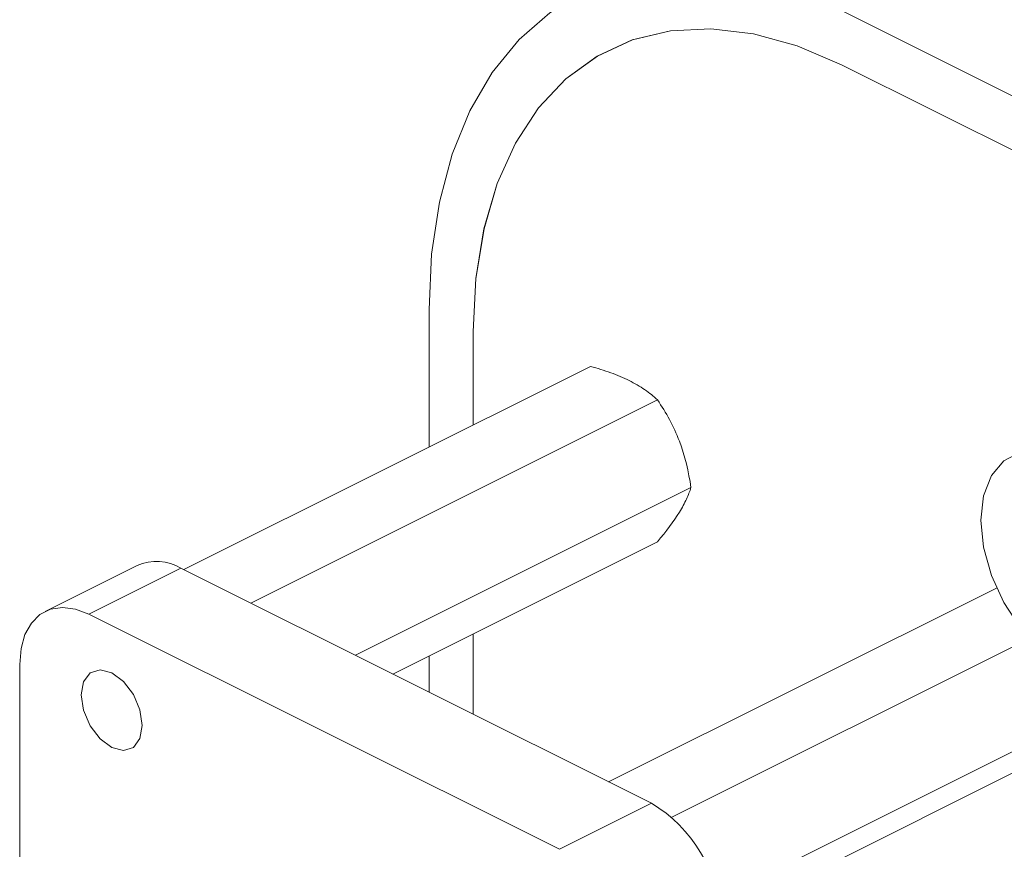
# Model space of a CAD drawing. Header units: inches. Extents: x 0.5 to 10.5, y 0.2 to 8.2.
# Tile 38 of 50: x 6.49 to 6.963, y 6.428 to 6.826. Entities that reach past the tile are written whole.
import ezdxf

# ---------------------------------------------------------------- set-up
doc = ezdxf.new("R2010")
doc.units = ezdxf.units.IN
doc.header["$MEASUREMENT"] = 0

msp = doc.modelspace()

# ---------------------------------------------------------------- linework, layer by layer
at = {"color": 7, "linetype": 'Continuous', "lineweight": 15}
for p, q in [((7.4702062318, 6.5376337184), (6.8846334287, 6.83042012)), ((6.6866435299, 6.6869279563), (6.6866435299, 6.6208227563)), ((6.70788671, 6.6314443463), (6.70788671, 6.6763363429)), ((6.568942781, 6.5619723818), (6.7641443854, 6.659573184)), ((6.6010883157, 6.5458996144), (6.7962899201, 6.6435004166)), ((7.2658081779, 6.6138519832), (6.7355080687, 6.3487019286)), ((6.6512565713, 6.5208154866), (6.8123626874, 6.6013685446)), ((6.6692792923, 6.5118041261), (6.7962899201, 6.57530944)), ((6.5465369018, 6.5640006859), (6.5023427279, 6.541903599)), ((6.5675559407, 6.5626658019), (6.5233617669, 6.540568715)), ((6.5675559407, 6.5626658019), (6.7933958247, 6.4497458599)), ((6.7728623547, 6.4600125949), (6.9590824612, 6.5531226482)), ((6.5233617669, 6.540568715), (6.7492016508, 6.427648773)), ((6.70788671, 6.4925004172), (6.70788671, 6.531107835)), ((6.8031974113, 6.4430345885), (6.974973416, 6.5289225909)), ((6.6866435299, 6.5204862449), (6.6866435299, 6.5031220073)), ((6.4901277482, 6.3670387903), (6.4901277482, 6.5164825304)), ((6.8254080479, 6.4039716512), (7.0162822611, 6.4994087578)), ((6.7933958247, 6.4497458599), (6.7492016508, 6.427648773))]:
    msp.add_line(p, q, dxfattribs=at)
at = {"color": 144, "linetype": 'Continuous', "lineweight": 0}
for p, q in [((6.8846334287, 6.8044393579), (7.4702062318, 6.5116529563)), ((6.7078567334, 6.631429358), (6.7078567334, 6.6763213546)), ((6.7078567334, 6.4925154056), (6.7078567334, 6.5310928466))]:
    msp.add_line(p, q, dxfattribs=at)
at = {"color": 8, "linetype": 'Continuous', "lineweight": 15}
msp.add_line((6.708783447, 6.6979979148), (6.7088134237, 6.6980129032), dxfattribs=at)
at = {"color": 7, "linetype": 'Continuous', "lineweight": 15, "flags": 128}
for points in [[(6.8846334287, 6.83042012), (6.8624655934, 6.8399793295), (6.8405765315, 6.8463689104), (6.8192415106, 6.8495085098), (6.7987288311, 6.8493586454), (6.7792964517, 6.845921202), (6.7611887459, 6.8392394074), (6.7446334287, 6.8293972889), (6.7298386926, 6.816518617), (6.7169905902, 6.8007653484), (6.7062506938, 6.7823355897), (6.6977540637, 6.7614611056), (6.6916075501, 6.7384044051), (6.6878884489, 6.7134554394), (6.6866435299, 6.6869279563)], [(6.9704460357, 6.6183184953), (6.9625931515, 6.6142884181), (6.9566025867, 6.6071853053), (6.9528507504, 6.5974554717), (6.9515733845, 6.5857102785)], [(6.9515733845, 6.5857102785), (6.9528507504, 6.5726877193), (6.9566025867, 6.5592060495), (6.9625931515, 6.5461123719), (6.9704460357, 6.5342294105)], [(6.4901277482, 6.5164825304), (6.4907663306, 6.5241040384), (6.4926575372, 6.5307940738), (6.4957286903, 6.5362955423), (6.4998617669, 6.5403970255), (6.5048979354, 6.5429409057), (6.5106436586, 6.543829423), (6.5168781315, 6.5430284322), (6.5233617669, 6.540568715)], [(6.5196494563, 6.5018299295), (6.5207663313, 6.5081483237), (6.523946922, 6.5123879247), (6.5287070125, 6.5139032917), (6.534321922, 6.5124637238), (6.5399368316, 6.5082883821), (6.544696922, 6.5020129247), (6.5478775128, 6.4945927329), (6.5489943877, 6.4871574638), (6.5478775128, 6.4808390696), (6.544696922, 6.4765994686), (6.5399368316, 6.4750841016), (6.534321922, 6.4765236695), (6.5287070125, 6.4806990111), (6.523946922, 6.4869744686), (6.5207663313, 6.4943946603), (6.5196494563, 6.5018299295)]]:
    msp.add_lwpolyline(points, dxfattribs=at)
at = {"color": 144, "linetype": 'Continuous', "lineweight": 0, "flags": 128}
for points in [[(6.7078567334, 6.6763213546), (6.7091456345, 6.7017738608), (6.7129935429, 6.725566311), (6.7193443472, 6.7473517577), (6.7281054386, 6.7668125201), (6.7391490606, 6.7836648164), (6.7523141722, 6.7976629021), (6.7674087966, 6.8086026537), (6.78421282, 6.8163245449), (6.8024812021, 6.8207159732), (6.8219475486, 6.8217129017), (6.8423279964, 6.8193007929), (6.8633253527, 6.8135148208), (6.8846334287, 6.8044393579)], [(6.70788671, 6.6763363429), (6.7091756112, 6.7017888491), (6.7130235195, 6.7255812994), (6.7193743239, 6.7473667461), (6.7281354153, 6.7668275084), (6.7391790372, 6.7836798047), (6.7523441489, 6.7976778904), (6.7674387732, 6.808617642), (6.7842427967, 6.8163395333), (6.8025111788, 6.8207309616), (6.8219775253, 6.8217278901), (6.8423579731, 6.8193157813), (6.8633553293, 6.8135298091), (6.8846634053, 6.8044543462)]]:
    msp.add_lwpolyline(points, dxfattribs=at)
at = {"color": 7, "linetype": 'Continuous', "lineweight": 15}
for centre, radius, start, end in [((6.5557506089, 6.5429294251), 0.0229976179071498, 59.1142074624, 113.6180348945), ((6.7584667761, 6.3911695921), 0.0681998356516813, 2.5858194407, 59.1923616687)]:
    msp.add_arc(centre, radius, start, end, dxfattribs=at)
at = {"color": 144, "linetype": 'Continuous', "lineweight": 0}
for points in [[(6.7827036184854, 6.652780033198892), (6.779982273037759, 6.654140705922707), (6.776986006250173, 6.65539825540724), (6.770751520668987, 6.657644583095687), (6.767494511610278, 6.658648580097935), (6.764144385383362, 6.659573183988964)], [(6.796289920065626, 6.643500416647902), (6.794435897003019, 6.645179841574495), (6.792389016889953, 6.646837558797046), (6.787889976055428, 6.649952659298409), (6.785424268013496, 6.65141970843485), (6.7827036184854, 6.652780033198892)], [(6.806812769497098, 6.623677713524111), (6.805448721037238, 6.627253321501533), (6.803848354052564, 6.630705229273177), (6.800305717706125, 6.637287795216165), (6.798358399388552, 6.64044147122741), (6.796289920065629, 6.643500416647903)], [(6.806812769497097, 6.589582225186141), (6.808176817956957, 6.59179378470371), (6.809300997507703, 6.593883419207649), (6.811111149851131, 6.597789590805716), (6.811808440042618, 6.599620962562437), (6.812362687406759, 6.601368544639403)]]:
    msp.add_open_spline(points, degree=3, knots=[0, 0, 0, 0, 0.5, 0.5, 1, 1, 1, 1], dxfattribs=at)
for points in [[(6.812362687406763, 6.601368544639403), (6.811251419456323, 6.60901976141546), (6.809551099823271, 6.616499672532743), (6.806812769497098, 6.623677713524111)], [(6.796289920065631, 6.575309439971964), (6.800437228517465, 6.580331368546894), (6.804074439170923, 6.585142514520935), (6.806812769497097, 6.589582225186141)]]:
    msp.add_open_spline(points, degree=3, dxfattribs=at)

doc.saveas('drawing.dxf')
